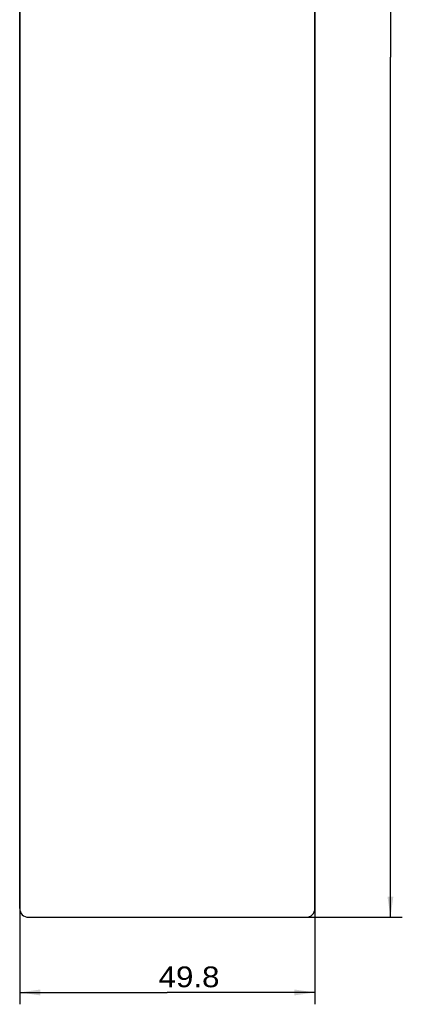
# Model space of a CAD drawing. Extents: x 0 to 841, y 0 to 594.
# Tile 36 of 65: x 300 to 365, y 262 to 428. Entities that reach past the tile are written whole.
import ezdxf
from ezdxf.enums import TextEntityAlignment as Align

# ---------------------------------------------------------------- set-up
doc = ezdxf.new("R2010")
doc.units = 0
doc.header["$LTSCALE"] = 46.255
doc.layers.add('10000_FRONT', color=7, linetype='CONTINUOUS')
doc.layers.add('10100_DIM_FRONT', color=7, linetype='CONTINUOUS')
doc.dimstyles.get("Standard").update_dxf_attribs({"dimtxt": 2.5, "dimasz": 2.5, "dimexe": 1.25, "dimexo": 0.625, "dimtad": 1, "dimcen": 2.5, "dimazin": 3, "dimtfac": 1, "dimtmove": 0, "dimatfit": 3})

# ---------------------------------------------------------------- blocks, each defined once
blk = doc.blocks.new('*D0')
at = {"layer": '10100_DIM_FRONT', "color": 7, "linetype": 'CONTINUOUS'}
for p, q in [((300.09, 565.19), (300.09, 261.99)), ((349.84, 565.19), (349.84, 261.99)), ((300.09, 263.99), (324.96, 263.99)), ((349.84, 263.99), (324.96, 263.99))]:
    blk.add_line(p, q, dxfattribs=at)
for points in [[(303.59, 264.49), (300.09, 263.99), (303.59, 263.49)], [(346.34, 263.49), (349.84, 263.99), (346.34, 264.49)]]:
    blk.add_solid(points, dxfattribs=at)
blk.add_text('49.8', height=3.5, dxfattribs=at).set_placement((323.5, 264.87), (333.75, 264.87), align=Align.FIT)
blk = doc.blocks.new('*D1')
at = {"layer": '10100_DIM_FRONT', "color": 7, "linetype": 'CONTINUOUS'}
for p, q in [((348.34, 566.69), (364.56, 566.69)), ((362.56, 566.69), (362.56, 421.67)), ((362.56, 276.66), (362.56, 421.67)), ((348.34, 276.66), (364.56, 276.66))]:
    blk.add_line(p, q, dxfattribs=at)
for points in [[(363.06, 563.19), (362.56, 566.69), (362.06, 563.19)], [(362.06, 280.16), (362.56, 276.66), (363.06, 280.16)]]:
    blk.add_solid(points, dxfattribs=at)
blk.add_text('290', height=3.5, rotation=90, dxfattribs=at).set_placement((361.68, 429.81), (361.68, 438.06), align=Align.FIT)

msp = doc.modelspace()

# ---------------------------------------------------------------- linework, layer by layer
at = {"layer": '10000_FRONT', "color": 7, "linetype": 'CONTINUOUS'}
for p, q in [((300.088, 278.155), (300.088, 565.189)), ((349.838, 278.155), (349.838, 565.189)), ((301.588, 276.655), (348.338, 276.655))]:
    msp.add_line(p, q, dxfattribs=at)
for centre, start, end in [((301.588, 278.155), 180, 270), ((348.338, 278.155), 270, 360)]:
    msp.add_arc(centre, 1.5, start, end, dxfattribs=at)

# ---------------------------------------------------------------- dimensions: what is measured, and where the dimension line sits
at = {"layer": '10100_DIM_FRONT', "color": 7, "linetype": 'CONTINUOUS'}
dim = msp.add_linear_dim(base=(362.56, 276.655), p1=(348.338, 566.689), p2=(348.338, 276.655), angle=270, dimstyle='Standard', dxfattribs=at)
dim.commit()
dim.dimension.update_dxf_attribs({"geometry": '*D1', "text_midpoint": (359.935, 433.937), "dimtype": 128})
dim = msp.add_linear_dim(base=(349.838, 263.991), p1=(300.088, 565.189), p2=(349.838, 565.189), dimstyle='Standard', dxfattribs=at)
dim.commit()
dim.dimension.update_dxf_attribs({"geometry": '*D0', "text_midpoint": (328.625, 266.616), "dimtype": 128})

doc.saveas('drawing.dxf')
